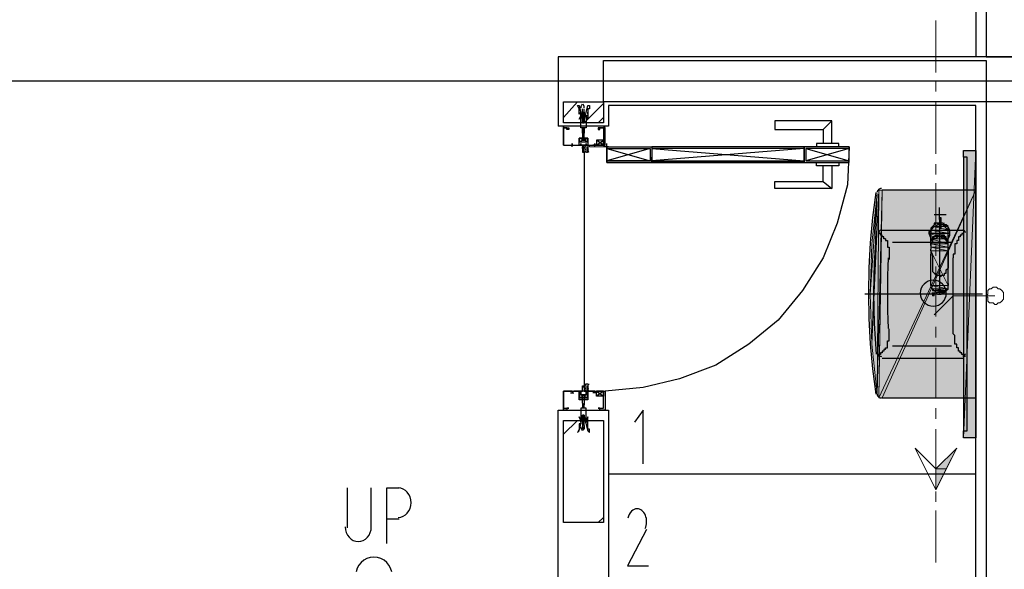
# Model space of a CAD drawing. Header units: millimetres. Extents: x 0 to 420, y 0 to 297.
# Tile 16 of 68: x 118 to 142, y 154 to 167. Entities that reach past the tile are written whole.
import ezdxf

# ---------------------------------------------------------------- set-up
doc = ezdxf.new("R2010")
doc.units = ezdxf.units.MM
doc.layers.add('FILL_000000', color=7, linetype='Continuous')
doc.layers.add('LINE_000000', color=7, linetype='Continuous')
doc.layers.add('FILL_FFFFFF', color=7, linetype='Continuous', true_color=0xffffff)
doc.layers.add('LINE_FFFFFF', color=7, linetype='Continuous', true_color=0xffffff)

msp = doc.modelspace()

# ---------------------------------------------------------------- hatches: boundary and pattern name
at = {"layer": 'FILL_000000'}
h = msp.add_hatch(color=7, dxfattribs=at)
h.dxf.hatch_style = 1
h.paths.add_polyline_path([(140.716, 156.464), (140.97, 156.464), (141.224, 156.972), (140.716, 156.464)])
h = msp.add_hatch(color=7, dxfattribs=at)
h.dxf.hatch_style = 1
h.paths.add_polyline_path([(140.716, 155.956), (140.716, 156.464), (140.97, 156.464), (140.716, 155.956)])
at = {"layer": 'FILL_FFFFFF'}
h = msp.add_hatch(color=7, dxfattribs=at)
h.dxf.hatch_style = 1
h.paths.add_polyline_path([(141.393, 164.253), (141.393, 157.226), (141.69, 164.253), (141.393, 164.253)])
h = msp.add_hatch(color=7, dxfattribs=at)
h.dxf.hatch_style = 1
h.paths.add_polyline_path([(141.393, 157.226), (141.69, 164.253), (141.69, 157.226), (141.393, 157.226)])
h = msp.add_hatch(color=7, dxfattribs=at)
h.dxf.hatch_style = 1
h.paths.add_polyline_path([(139.15, 159.512), (139.277, 163.195), (139.107, 160.74), (139.15, 159.512)])
h = msp.add_hatch(color=7, dxfattribs=at)
h.dxf.hatch_style = 1
h.paths.add_polyline_path([(139.277, 163.195), (139.107, 160.74), (139.15, 161.967), (139.277, 163.195)])
h = msp.add_hatch(color=7, dxfattribs=at)
h.dxf.hatch_style = 1
h.paths.add_polyline_path([(139.15, 159.512), (139.319, 163.28), (139.277, 158.284), (139.15, 159.512)])
h = msp.add_hatch(color=7, dxfattribs=at)
h.dxf.hatch_style = 1
h.paths.add_polyline_path([(139.319, 163.28), (139.277, 158.284), (139.404, 163.28), (139.319, 163.28)])
h = msp.add_hatch(color=7, dxfattribs=at)
h.dxf.hatch_style = 1
h.paths.add_polyline_path([(139.404, 158.2), (141.69, 163.28), (139.319, 158.2), (139.404, 158.2)])
h = msp.add_hatch(color=7, dxfattribs=at)
h.dxf.hatch_style = 1
h.paths.add_polyline_path([(141.69, 163.28), (139.319, 158.2), (139.404, 163.28), (141.69, 163.28)])
h = msp.add_hatch(color=7, dxfattribs=at)
h.dxf.hatch_style = 1
h.paths.add_polyline_path([(141.69, 158.2), (139.404, 158.2), (141.69, 163.28), (141.69, 158.2)])
h = msp.add_hatch(color=7, dxfattribs=at)
h.dxf.hatch_style = 1
h.paths.add_polyline_path([(140.631, 162.391), (141.012, 162.391), (140.716, 162.475), (140.631, 162.391)])
h = msp.add_hatch(color=7, dxfattribs=at)
h.dxf.hatch_style = 1
h.paths.add_polyline_path([(140.547, 162.221), (141.055, 162.221), (140.589, 162.306), (140.547, 162.221)])
h = msp.add_hatch(color=7, dxfattribs=at)
h.dxf.hatch_style = 1
h.paths.add_polyline_path([(140.589, 162.094), (141.012, 162.094), (140.547, 162.221), (140.589, 162.094)])
h = msp.add_hatch(color=7, dxfattribs=at)
h.dxf.hatch_style = 1
h.paths.add_polyline_path([(141.012, 162.094), (140.547, 162.221), (141.055, 162.221), (141.012, 162.094)])
h = msp.add_hatch(color=7, dxfattribs=at)
h.dxf.hatch_style = 1
h.paths.add_polyline_path([(140.589, 162.306), (141.055, 162.306), (140.631, 162.391), (140.589, 162.306)])
h = msp.add_hatch(color=7, dxfattribs=at)
h.dxf.hatch_style = 1
h.paths.add_polyline_path([(141.055, 162.221), (140.589, 162.306), (141.055, 162.306), (141.055, 162.221)])
h = msp.add_hatch(color=7, dxfattribs=at)
h.dxf.hatch_style = 1
h.paths.add_polyline_path([(141.055, 162.306), (140.631, 162.391), (141.012, 162.391), (141.055, 162.306)])
h = msp.add_hatch(color=7, dxfattribs=at)
h.dxf.hatch_style = 1
h.paths.add_polyline_path([(140.589, 161.967), (141.012, 161.967), (140.589, 162.094), (140.589, 161.967)])
h = msp.add_hatch(color=7, dxfattribs=at)
h.dxf.hatch_style = 1
h.paths.add_polyline_path([(141.012, 161.967), (140.589, 162.094), (141.012, 162.094), (141.012, 161.967)])
h = msp.add_hatch(color=7, dxfattribs=at)
h.dxf.hatch_style = 1
h.paths.add_polyline_path([(140.589, 161.883), (141.012, 161.883), (140.589, 161.967), (140.589, 161.883)])
h = msp.add_hatch(color=7, dxfattribs=at)
h.dxf.hatch_style = 1
h.paths.add_polyline_path([(141.012, 161.883), (140.589, 161.967), (141.012, 161.967), (141.012, 161.883)])
h = msp.add_hatch(color=7, dxfattribs=at)
h.dxf.hatch_style = 1
h.paths.add_polyline_path([(140.589, 161.798), (141.012, 161.798), (140.589, 161.883), (140.589, 161.798)])
h = msp.add_hatch(color=7, dxfattribs=at)
h.dxf.hatch_style = 1
h.paths.add_polyline_path([(141.012, 161.798), (140.589, 161.883), (141.012, 161.883), (141.012, 161.798)])
h = msp.add_hatch(color=7, dxfattribs=at)
h.dxf.hatch_style = 1
h.paths.add_polyline_path([(140.589, 160.951), (141.012, 160.951), (140.589, 161.798), (140.589, 160.951)])
h = msp.add_hatch(color=7, dxfattribs=at)
h.dxf.hatch_style = 1
h.paths.add_polyline_path([(141.012, 160.951), (140.589, 161.798), (141.012, 161.798), (141.012, 160.951)])
h = msp.add_hatch(color=7, dxfattribs=at)
h.dxf.hatch_style = 1
h.paths.add_polyline_path([(140.631, 160.867), (141.012, 160.867), (140.589, 160.951), (140.631, 160.867)])
h = msp.add_hatch(color=7, dxfattribs=at)
h.dxf.hatch_style = 1
h.paths.add_polyline_path([(141.012, 160.867), (140.589, 160.951), (141.012, 160.951), (141.012, 160.867)])
h = msp.add_hatch(color=7, dxfattribs=at)
h.dxf.hatch_style = 1
h.paths.add_polyline_path([(140.674, 160.824), (140.97, 160.824), (140.631, 160.867), (140.674, 160.824)])
h = msp.add_hatch(color=7, dxfattribs=at)
h.dxf.hatch_style = 1
h.paths.add_polyline_path([(140.97, 160.824), (140.631, 160.867), (141.012, 160.867), (140.97, 160.824)])
h = msp.add_hatch(color=7, dxfattribs=at)
h.dxf.hatch_style = 1
h.paths.add_polyline_path([(140.885, 160.782), (140.674, 160.824), (140.97, 160.824), (140.885, 160.782)])

# ---------------------------------------------------------------- linework, layer by layer
at = {"layer": 'LINE_000000', "lineweight": 25}
for p, q in [((141.69, 171.323), (141.69, 166.539)), ((162.856, 165.947), (47.075, 165.947)), ((131.614, 165.396), (131.614, 165.439)), ((131.614, 165.058), (131.953, 165.439)), ((132.122, 164.931), (132.588, 165.396)), ((141.69, 165.354), (132.715, 165.354)), ((141.69, 143.849), (141.69, 165.354)), ((132.08, 165.185), (132.08, 165.269)), ((132.08, 165.142), (132.08, 165.185)), ((132.08, 165.185), (132.08, 165.185)), ((132.122, 165.142), (132.08, 165.142)), ((132.08, 165.142), (132.08, 165.142)), ((132.08, 165.142), (132.08, 165.142)), ((132.08, 165.142), (132.08, 165.142)), ((132.08, 165.1), (132.08, 165.142)), ((132.08, 165.1), (132.08, 165.1)), ((132.08, 165.058), (132.08, 165.1)), ((132.122, 165.185), (132.122, 165.269)), ((132.122, 165.185), (132.122, 165.185)), ((132.122, 165.185), (132.122, 165.142)), ((132.122, 165.142), (132.122, 165.142)), ((132.122, 165.142), (132.122, 165.142)), ((132.122, 165.142), (132.122, 165.142)), ((132.122, 165.142), (132.122, 165.1)), ((132.122, 165.1), (132.122, 165.1)), ((132.122, 165.1), (132.122, 165.1)), ((132.122, 165.058), (132.08, 165.015)), ((132.08, 165.058), (132.08, 165.058)), ((132.08, 165.015), (132.08, 165.058)), ((132.08, 165.058), (132.08, 165.058)), ((132.08, 165.058), (132.08, 165.058)), ((132.08, 165.015), (132.08, 165.015)), ((132.08, 165.015), (132.08, 165.015)), ((132.08, 165.015), (132.08, 165.015)), ((132.08, 164.973), (132.08, 165.015)), ((132.08, 164.973), (132.08, 164.973)), ((132.08, 164.931), (132.08, 164.973)), ((132.08, 164.973), (132.08, 164.973)), ((132.08, 164.931), (132.08, 164.931)), ((132.122, 165.058), (132.122, 165.058)), ((132.122, 165.058), (132.122, 165.015)), ((132.122, 165.058), (132.122, 165.058)), ((132.122, 165.058), (132.122, 165.058)), ((132.122, 165.058), (132.122, 165.058)), ((132.122, 165.015), (132.122, 165.015)), ((132.122, 165.015), (132.122, 165.015)), ((132.122, 165.015), (132.122, 165.015)), ((132.122, 165.015), (132.122, 164.973)), ((132.122, 164.973), (132.122, 164.973)), ((132.122, 164.973), (132.122, 164.973)), ((132.122, 164.973), (132.122, 164.931)), ((132.122, 164.931), (132.122, 164.931)), ((132.122, 164.931), (132.122, 164.931)), ((132.461, 164.931), (132.588, 165.058)), ((137.964, 164.761), (138.176, 164.973)), ((131.572, 164.804), (131.572, 164.804)), ((131.614, 164.846), (131.614, 164.846)), ((131.614, 164.804), (131.614, 164.804)), ((132.122, 164.804), (132.08, 164.761)), ((132.08, 164.804), (132.08, 164.804)), ((132.08, 164.804), (132.08, 164.804)), ((132.08, 164.761), (132.08, 164.804)), ((132.08, 164.761), (132.08, 164.761)), ((132.08, 164.761), (132.08, 164.761)), ((132.08, 164.761), (132.08, 164.761)), ((132.08, 164.761), (132.08, 164.761)), ((132.08, 164.719), (132.08, 164.761)), ((132.08, 164.719), (132.08, 164.719)), ((132.08, 164.677), (132.08, 164.719)), ((132.08, 164.677), (132.08, 164.677)), ((132.122, 164.677), (132.08, 164.677)), ((132.08, 164.677), (132.08, 164.677)), ((132.122, 164.804), (132.122, 164.761)), ((132.122, 164.761), (132.122, 164.761)), ((132.122, 164.761), (132.122, 164.761)), ((132.122, 164.761), (132.122, 164.761)), ((132.122, 164.761), (132.122, 164.719)), ((132.122, 164.719), (132.122, 164.719)), ((132.122, 164.719), (132.122, 164.719)), ((132.122, 164.719), (132.122, 164.677)), ((132.122, 164.719), (132.122, 164.719)), ((132.122, 164.677), (132.122, 164.677)), ((132.588, 164.846), (132.588, 164.846)), ((132.588, 164.804), (132.588, 164.804)), ((132.63, 164.804), (132.63, 164.804)), ((131.784, 164.38), (131.868, 164.38)), ((131.826, 164.338), (131.826, 164.423)), ((131.826, 164.38), (131.826, 164.38)), ((132.207, 164.465), (131.995, 164.55)), ((132.207, 164.465), (131.995, 164.55)), ((132.419, 164.38), (132.334, 164.38)), ((132.419, 164.38), (132.334, 164.38)), ((132.376, 164.338), (132.376, 164.423)), ((132.376, 164.338), (132.376, 164.423)), ((132.376, 164.38), (132.376, 164.38)), ((132.588, 164.38), (132.419, 164.507)), ((132.419, 164.38), (132.588, 164.507)), ((132.673, 164.296), (132.673, 164.423)), ((132.122, 164.211), (132.122, 158.496)), ((132.165, 164.211), (132.165, 164.338)), ((132.715, 164.338), (132.588, 164.338)), ((133.731, 164.296), (132.673, 163.999)), ((132.673, 164.296), (133.731, 163.999)), ((137.499, 164.296), (133.773, 163.999)), ((133.773, 164.296), (137.499, 163.999)), ((137.541, 164.296), (138.599, 163.999)), ((138.599, 164.296), (137.541, 163.999)), ((137.964, 163.491), (138.176, 163.322)), ((141.69, 163.28), (139.404, 163.28)), ((141.69, 158.2), (141.69, 163.28)), ((140.801, 162.56), (140.801, 162.856)), ((140.674, 162.687), (140.97, 162.687)), ((140.801, 162.602), (140.843, 162.602)), ((140.843, 162.602), (140.801, 162.602)), ((140.801, 162.602), (140.801, 162.602)), ((140.801, 162.602), (140.801, 162.348)), ((140.801, 162.602), (140.801, 160.74)), ((140.843, 162.348), (140.843, 162.602)), ((140.843, 162.602), (140.843, 162.602)), ((139.404, 162.306), (141.393, 162.306)), ((141.055, 162.221), (140.547, 162.221)), ((140.589, 161.967), (140.589, 162.221)), ((140.801, 162.391), (140.801, 162.391)), ((140.801, 162.391), (140.801, 162.348)), ((140.801, 162.348), (140.801, 162.348)), ((141.012, 161.967), (141.012, 162.221)), ((141.436, 162.264), (141.436, 162.264)), ((141.478, 159.258), (141.478, 162.221)), ((139.488, 162.094), (139.488, 162.094)), ((139.488, 162.094), (139.488, 162.094)), ((139.658, 162.01), (141.097, 162.01)), ((140.589, 161.925), (140.589, 162.01)), ((140.928, 162.137), (140.928, 162.137)), ((140.928, 162.137), (140.928, 162.137)), ((141.012, 161.925), (141.012, 162.01)), ((141.224, 162.01), (141.224, 162.01)), ((140.589, 161.967), (140.589, 161.967)), ((140.589, 161.798), (140.589, 161.713)), ((141.012, 161.713), (141.012, 161.84)), ((140.589, 160.994), (140.589, 161.713)), ((140.631, 161.671), (140.631, 161.375)), ((141.012, 160.994), (141.012, 161.713)), ((141.012, 161.671), (141.012, 161.375)), ((141.139, 161.713), (141.139, 161.713)), ((141.139, 159.851), (141.139, 161.629)), ((140.631, 161.375), (140.631, 161.332)), ((141.012, 161.332), (141.012, 161.375)), ((140.589, 160.951), (140.589, 160.994)), ((140.631, 160.782), (140.631, 160.74)), ((140.631, 160.782), (140.631, 160.782)), ((140.631, 160.74), (140.631, 160.782)), ((140.631, 160.782), (140.631, 160.782)), ((140.674, 160.782), (140.674, 160.782)), ((140.674, 160.74), (140.674, 160.782)), ((140.674, 160.782), (140.674, 160.782)), ((140.674, 160.782), (140.674, 160.782)), ((140.674, 160.782), (140.674, 160.74)), ((141.012, 160.994), (141.012, 160.951)), ((141.859, 160.74), (138.98, 160.74)), ((140.674, 160.74), (140.631, 160.74)), ((140.631, 160.74), (140.631, 160.74)), ((140.631, 160.74), (140.631, 160.74)), ((140.674, 160.74), (140.631, 160.74)), ((140.631, 160.74), (140.631, 160.74)), ((140.631, 160.74), (140.631, 160.697)), ((140.631, 160.697), (140.631, 160.697)), ((140.674, 160.697), (140.631, 160.697)), ((140.674, 160.697), (140.631, 160.697)), ((140.631, 160.697), (140.631, 160.697)), ((140.674, 160.74), (140.674, 160.74)), ((140.674, 160.74), (140.674, 160.74)), ((140.674, 160.74), (140.674, 160.74)), ((140.674, 160.74), (140.674, 160.74)), ((140.674, 160.697), (140.674, 160.74)), ((140.674, 160.74), (140.674, 160.74)), ((140.674, 160.74), (140.674, 160.74)), ((140.674, 160.697), (140.674, 160.697)), ((140.674, 160.697), (140.674, 160.697)), ((140.674, 160.697), (140.674, 160.697)), ((141.139, 159.766), (141.139, 159.766)), ((139.488, 159.385), (139.488, 159.385)), ((139.488, 159.385), (139.488, 159.385)), ((139.658, 159.47), (141.097, 159.47)), ((141.224, 159.47), (141.224, 159.47)), ((139.404, 159.173), (141.393, 159.173)), ((141.436, 159.216), (141.436, 159.216)), ((131.826, 158.369), (131.826, 158.327)), ((132.165, 158.369), (132.165, 158.496)), ((132.376, 158.369), (132.376, 158.327)), ((132.376, 158.369), (132.376, 158.327)), ((132.588, 158.369), (132.419, 158.242)), ((132.419, 158.369), (132.588, 158.242)), ((131.784, 158.327), (131.868, 158.327)), ((131.826, 158.327), (131.826, 158.327)), ((131.826, 158.327), (131.826, 158.327)), ((131.826, 158.327), (131.826, 158.327)), ((132.207, 158.284), (131.995, 158.2)), ((132.207, 158.284), (131.995, 158.2)), ((132.419, 158.327), (132.334, 158.327)), ((132.419, 158.327), (132.334, 158.327)), ((132.376, 158.327), (132.376, 158.327)), ((132.376, 158.327), (132.376, 158.327)), ((132.376, 158.327), (132.376, 158.327)), ((139.404, 158.2), (141.69, 158.2)), ((131.572, 157.903), (131.572, 157.903)), ((131.614, 157.903), (131.614, 157.903)), ((132.08, 158.073), (132.08, 158.03)), ((132.08, 158.073), (132.08, 158.073)), ((132.122, 158.03), (132.08, 158.073)), ((132.08, 158.073), (132.08, 158.073)), ((132.08, 158.03), (132.08, 157.988)), ((132.08, 158.03), (132.08, 158.03)), ((132.08, 157.988), (132.08, 157.946)), ((132.08, 157.988), (132.08, 157.988)), ((132.122, 157.946), (132.08, 157.946)), ((132.08, 157.946), (132.08, 157.946)), ((132.08, 157.946), (132.08, 157.946)), ((132.122, 158.03), (132.122, 158.03)), ((132.122, 157.988), (132.122, 158.03)), ((132.122, 158.03), (132.122, 158.03)), ((132.122, 157.988), (132.122, 157.988)), ((132.122, 157.946), (132.122, 157.988)), ((132.122, 157.988), (132.122, 157.988)), ((132.122, 157.946), (132.122, 157.946)), ((132.588, 157.903), (132.588, 157.903)), ((132.588, 157.903), (132.588, 157.903)), ((132.63, 157.903), (132.63, 157.903)), ((131.614, 157.649), (131.614, 157.649)), ((131.614, 157.311), (131.953, 157.649)), ((132.08, 157.776), (132.08, 157.734)), ((132.08, 157.776), (132.08, 157.776)), ((132.08, 157.776), (132.08, 157.776)), ((132.08, 157.734), (132.08, 157.692)), ((132.08, 157.734), (132.08, 157.734)), ((132.122, 157.692), (132.08, 157.692)), ((132.08, 157.692), (132.08, 157.692)), ((132.08, 157.649), (132.08, 157.607)), ((132.08, 157.649), (132.08, 157.649)), ((132.122, 157.776), (132.122, 157.776)), ((132.122, 157.776), (132.122, 157.776)), ((132.122, 157.734), (132.122, 157.776)), ((132.122, 157.776), (132.122, 157.776)), ((132.122, 157.734), (132.122, 157.734)), ((132.122, 157.692), (132.122, 157.734)), ((132.122, 157.734), (132.122, 157.734)), ((132.122, 157.692), (132.122, 157.692)), ((132.122, 157.692), (132.122, 157.692)), ((132.122, 157.649), (132.122, 157.692)), ((132.122, 157.649), (132.122, 157.649)), ((132.122, 157.607), (132.122, 157.649)), ((132.122, 157.649), (132.122, 157.649)), ((132.122, 157.565), (132.08, 157.607)), ((132.08, 157.607), (132.08, 157.607)), ((132.122, 157.522), (132.08, 157.565)), ((132.08, 157.565), (132.08, 157.565)), ((132.08, 157.565), (132.08, 157.438)), ((132.122, 157.607), (132.122, 157.607)), ((132.122, 157.565), (132.122, 157.565)), ((132.122, 157.565), (132.122, 157.565)), ((132.122, 157.522), (132.122, 157.565)), ((132.122, 157.565), (132.122, 157.565)), ((132.122, 157.522), (132.122, 157.438)), ((141.69, 156.337), (132.715, 156.337)), ((141.69, 156.337), (141.69, 156.337)), ((126.323, 155.998), (126.323, 155.025)), ((126.323, 155.998), (126.323, 155.025)), ((126.915, 155.025), (126.915, 155.998)), ((126.915, 155.025), (126.915, 155.998)), ((127.593, 155.236), (127.296, 155.236)), ((127.593, 155.236), (127.296, 155.236)), ((132.461, 155.152), (132.588, 155.279))]:
    msp.add_line(p, q, dxfattribs=at)
at = {"layer": 'LINE_000000', "lineweight": 13}
for p, q in [((140.716, 167.428), (140.716, 166.158)), ((140.716, 165.947), (140.716, 165.693)), ((140.716, 165.439), (140.716, 164.169)), ((132.673, 164.338), (132.673, 164.338)), ((140.716, 163.915), (140.716, 163.661)), ((140.716, 163.449), (140.716, 162.179)), ((140.716, 161.925), (140.716, 161.671)), ((140.716, 161.417), (140.716, 160.189)), ((140.716, 159.935), (140.716, 159.681)), ((140.716, 159.427), (140.716, 158.2)), ((140.716, 157.946), (140.716, 157.692)), ((140.716, 157.438), (140.716, 156.168)), ((140.716, 155.914), (140.716, 155.66)), ((140.716, 155.448), (140.716, 154.178))]:
    msp.add_line(p, q, dxfattribs=at)
at = {"layer": 'LINE_000000', "lineweight": 0}
for p, q in [((132.122, 164.846), (132.122, 164.846)), ((132.122, 157.903), (132.122, 157.903))]:
    msp.add_line(p, q, dxfattribs=at)
at = {"layer": 'LINE_000000', "lineweight": 25}
for points in [[(142.96, 199.348), (141.944, 199.348), (141.944, 166.539), (142.96, 166.539), (142.96, 199.348)], [(132.588, 165.439), (132.588, 166.455), (141.944, 166.455), (141.944, 165.439), (132.588, 165.439)], [(131.614, 165.439), (132.588, 165.439), (132.588, 164.931), (131.614, 164.931), (131.614, 165.439)], [(132.122, 164.931), (132.122, 164.973), (132.207, 165.354), (132.249, 165.354), (132.249, 165.269), (132.207, 165.269), (132.207, 165.227), (132.207, 165.185), (132.207, 165.142), (132.207, 165.185), (132.207, 165.142), (132.207, 165.1), (132.165, 165.1), (132.165, 165.058), (132.165, 165.015), (132.165, 164.973), (132.165, 164.804), (132.038, 164.804), (132.038, 164.973), (132.038, 165.015), (132.038, 165.058), (132.038, 165.1), (132.038, 165.142), (132.038, 165.185), (131.995, 165.142), (131.995, 165.185), (131.995, 165.227), (131.995, 165.269), (131.953, 165.354), (131.995, 165.354), (132.08, 164.973), (132.08, 164.931), (132.122, 164.931)], [(142.96, 165.439), (141.944, 165.439), (141.944, 143.722), (142.96, 143.722), (142.96, 165.439)], [(132.038, 165.1), (131.995, 165.015), (132.038, 165.1)], [(132.08, 165.058), (132.122, 165.1), (132.122, 165.058), (132.08, 165.058)], [(131.614, 164.804), (131.614, 164.846), (131.614, 164.804)], [(132.63, 164.846), (132.588, 164.846), (132.63, 164.804), (132.588, 164.804), (132.63, 164.846)], [(131.826, 164.423), (131.826, 164.38), (131.826, 164.423)], [(132.122, 164.38), (132.207, 164.38), (132.165, 164.38), (132.165, 164.423), (132.165, 164.38), (132.038, 164.38), (132.038, 164.423), (132.038, 164.38), (131.995, 164.38), (132.08, 164.38), (132.08, 164.338), (132.08, 164.296), (132.08, 164.338), (132.08, 164.253), (132.08, 164.211), (132.122, 164.211), (132.122, 164.253), (132.122, 164.338), (132.122, 164.296), (132.122, 164.338), (132.122, 164.38)], [(132.122, 164.38), (132.207, 164.38), (132.165, 164.38), (132.165, 164.423), (132.165, 164.38), (132.038, 164.38), (132.038, 164.423), (132.038, 164.38), (131.995, 164.38), (132.08, 164.38), (132.08, 164.338), (132.08, 164.296), (132.08, 164.338), (132.08, 164.253), (132.08, 164.211), (132.122, 164.211), (132.122, 164.253), (132.122, 164.338), (132.122, 164.296), (132.122, 164.338), (132.122, 164.38)], [(132.376, 164.423), (132.376, 164.38), (132.376, 164.423)], [(132.419, 164.38), (132.588, 164.38), (132.588, 164.507), (132.419, 164.507), (132.419, 164.38)], [(132.207, 164.211), (132.207, 164.338), (132.207, 164.211)], [(133.773, 164.338), (133.773, 163.957), (132.673, 163.957), (132.673, 164.338), (133.773, 164.338)], [(133.731, 164.296), (133.731, 163.999), (132.673, 163.999), (132.673, 164.296), (133.731, 164.296)], [(133.773, 164.338), (133.773, 163.957), (137.499, 163.957), (137.499, 164.338), (133.773, 164.338)], [(133.773, 164.296), (133.773, 163.999), (137.499, 163.999), (137.499, 164.296), (133.773, 164.296)], [(137.499, 164.338), (137.499, 163.957), (138.599, 163.957), (138.599, 164.338), (137.499, 164.338)], [(137.541, 164.296), (137.541, 163.999), (138.599, 163.999), (138.599, 164.296), (137.541, 164.296)], [(141.478, 157.395), (141.478, 164.084), (141.393, 164.084), (141.393, 157.395), (141.478, 157.395)], [(140.653, 161.078), (140.589, 161.072), (140.529, 161.053), (140.475, 161.024), (140.428, 160.985), (140.389, 160.938), (140.36, 160.884), (140.341, 160.825), (140.335, 160.761), (140.341, 160.697), (140.36, 160.637), (140.389, 160.583), (140.428, 160.536), (140.475, 160.498), (140.529, 160.468), (140.589, 160.45), (140.653, 160.443), (140.716, 160.45), (140.776, 160.468), (140.83, 160.498), (140.877, 160.536), (140.916, 160.583), (140.945, 160.637), (140.964, 160.697), (140.97, 160.761), (140.964, 160.825), (140.945, 160.884), (140.916, 160.938), (140.877, 160.985), (140.83, 161.024), (140.776, 161.053), (140.716, 161.072), (140.653, 161.078)], [(132.122, 158.369), (132.207, 158.369), (132.165, 158.369), (132.165, 158.327), (132.165, 158.284), (132.165, 158.369), (132.038, 158.369), (132.038, 158.284), (132.038, 158.327), (132.038, 158.369), (131.995, 158.369), (132.08, 158.369), (132.08, 158.411), (132.08, 158.496), (132.08, 158.454), (132.08, 158.496), (132.122, 158.496), (132.122, 158.454), (132.122, 158.496), (132.122, 158.411), (132.122, 158.369)], [(132.122, 158.369), (132.207, 158.369), (132.165, 158.369), (132.165, 158.327), (132.165, 158.284), (132.165, 158.369), (132.038, 158.369), (132.038, 158.284), (132.038, 158.327), (132.038, 158.369), (131.995, 158.369), (132.08, 158.369), (132.08, 158.411), (132.08, 158.496), (132.08, 158.454), (132.08, 158.496), (132.122, 158.496), (132.122, 158.454), (132.122, 158.496), (132.122, 158.411), (132.122, 158.369)], [(132.207, 158.369), (132.207, 158.496), (132.207, 158.369)], [(132.419, 158.369), (132.588, 158.369), (132.588, 158.242), (132.419, 158.242), (132.419, 158.369)], [(132.122, 157.776), (132.122, 157.734), (132.207, 157.395), (132.249, 157.353), (132.249, 157.438), (132.207, 157.438), (132.207, 157.48), (132.207, 157.522), (132.207, 157.565), (132.207, 157.607), (132.207, 157.649), (132.165, 157.607), (132.165, 157.649), (132.165, 157.692), (132.165, 157.734), (132.165, 157.946), (132.038, 157.946), (132.038, 157.734), (132.038, 157.692), (132.038, 157.649), (132.038, 157.607), (132.038, 157.649), (132.038, 157.607), (132.038, 157.565), (131.995, 157.565), (131.995, 157.522), (131.995, 157.48), (131.995, 157.438), (131.953, 157.353), (131.995, 157.395), (132.08, 157.734), (132.08, 157.776), (132.122, 157.776)], [(132.588, 157.903), (132.63, 157.903), (132.588, 157.903)], [(132.63, 157.903), (132.588, 157.903), (132.63, 157.903)], [(131.614, 157.649), (132.588, 157.649), (132.588, 155.152), (131.614, 155.152), (131.614, 157.649)], [(132.038, 157.649), (131.995, 157.734), (132.038, 157.649)]]:
    msp.add_lwpolyline(points, close=True, dxfattribs=at)
for points in [[(143.214, 166.539), (131.487, 166.539), (131.487, 164.846)], [(132.715, 165.354), (132.715, 164.846), (131.487, 164.846)], [(132.071, 165.384), (132.064, 165.375), (132.058, 165.365), (132.052, 165.354), (132.047, 165.343), (132.044, 165.332), (132.041, 165.32), (132.039, 165.309), (132.038, 165.297)], [(132.122, 165.297), (132.121, 165.309), (132.119, 165.32), (132.116, 165.332), (132.113, 165.343), (132.108, 165.354), (132.102, 165.365), (132.096, 165.375), (132.089, 165.384)], [(132.08, 165.185), (132.122, 165.185), (132.08, 165.142)], [(132.08, 165.142), (132.122, 165.142), (132.08, 165.1), (132.122, 165.1), (132.08, 165.058)], [(132.207, 165.1), (132.207, 165.015), (132.165, 165.1)], [(132.08, 165.015), (132.122, 165.015), (132.08, 164.973)], [(132.122, 165.015), (132.08, 164.973), (132.122, 164.973), (132.08, 164.931)], [(138.176, 164.423), (138.176, 164.973), (136.779, 164.973), (136.779, 164.761), (137.964, 164.761), (137.964, 164.423)], [(131.614, 164.846), (131.614, 164.846), (131.614, 164.804)], [(131.614, 164.38), (131.995, 164.38), (132.038, 164.38), (131.995, 164.38), (131.995, 164.55), (132.122, 164.55), (132.207, 164.55), (132.207, 164.38), (132.165, 164.38), (132.207, 164.38), (132.63, 164.38), (132.63, 164.804), (132.503, 164.804), (132.461, 164.804), (132.461, 164.761), (132.503, 164.761), (132.503, 164.804), (132.588, 164.804), (132.588, 164.38), (132.419, 164.38)], [(131.614, 164.38), (131.614, 164.804), (131.699, 164.804), (131.741, 164.804), (131.741, 164.761), (131.699, 164.761), (131.699, 164.804), (131.614, 164.804), (131.614, 164.38), (131.826, 164.38)], [(132.08, 164.761), (132.122, 164.761), (132.08, 164.719)], [(132.122, 164.677), (132.08, 164.677), (132.122, 164.719), (132.08, 164.719), (132.122, 164.761)], [(132.08, 164.677), (132.08, 164.55), (132.08, 164.507), (132.122, 164.507), (132.122, 164.55), (132.122, 164.507), (132.165, 164.507), (132.122, 164.55), (132.122, 164.677)], [(131.868, 164.38), (131.995, 164.38), (131.995, 164.55), (132.207, 164.55), (132.207, 164.38), (132.376, 164.38)], [(132.207, 164.55), (131.995, 164.55), (131.995, 164.465), (132.207, 164.465), (132.207, 164.55), (131.995, 164.465)], [(132.207, 164.55), (131.995, 164.55), (131.995, 164.465), (132.207, 164.465), (132.207, 164.55), (131.995, 164.465)], [(132.237, 164.367), (132.225, 164.373), (132.212, 164.377), (132.199, 164.38), (132.186, 164.38), (132.173, 164.38), (132.16, 164.377), (132.147, 164.373), (132.135, 164.367)], [(132.151, 164.255), (132.157, 164.27), (132.161, 164.285), (132.164, 164.301), (132.165, 164.317), (132.164, 164.333), (132.161, 164.348), (132.157, 164.364), (132.151, 164.379)], [(132.22, 164.379), (132.215, 164.364), (132.21, 164.348), (132.208, 164.333), (132.207, 164.317), (132.208, 164.301), (132.21, 164.285), (132.215, 164.27), (132.22, 164.255)], [(138.345, 164.338), (138.345, 164.423), (137.795, 164.423), (137.795, 164.338)], [(132.135, 164.224), (132.147, 164.218), (132.16, 164.214), (132.173, 164.212), (132.186, 164.211), (132.199, 164.212), (132.212, 164.214), (132.225, 164.218), (132.237, 164.224)], [(138.599, 164.338), (138.557, 163.407), (138.303, 162.475), (137.964, 161.629), (137.456, 160.824), (136.864, 160.105), (136.144, 159.512), (135.34, 159.004), (134.451, 158.665), (133.562, 158.454), (132.63, 158.369)], [(132.673, 164.338), (132.673, 163.957), (133.773, 163.957), (133.773, 164.084)], [(137.499, 164.338), (137.499, 163.957), (133.773, 163.957), (133.773, 164.084)], [(137.499, 163.957), (138.599, 163.957), (138.599, 164.338)], [(141.393, 164.084), (141.393, 164.253), (141.69, 164.253), (141.69, 157.226), (141.393, 157.226), (141.393, 157.395)], [(138.345, 163.957), (138.345, 163.872), (137.795, 163.872), (137.795, 163.957)], [(138.176, 163.872), (138.176, 163.322), (136.779, 163.322), (136.779, 163.491), (137.964, 163.491), (137.964, 163.872)], [(139.252, 163.227), (139.17, 162.613), (139.112, 161.996), (139.077, 161.379), (139.065, 160.761), (139.077, 160.143), (139.112, 159.525), (139.17, 158.909), (139.252, 158.295)], [(139.383, 163.322), (139.363, 163.32), (139.345, 163.315), (139.329, 163.307), (139.314, 163.296), (139.301, 163.283), (139.29, 163.268), (139.283, 163.251), (139.278, 163.232)], [(140.801, 162.475), (140.758, 162.475), (140.674, 162.475), (140.674, 162.433), (140.631, 162.391), (140.589, 162.348), (140.589, 162.306), (140.547, 162.264), (140.547, 162.221), (140.589, 162.179), (140.589, 162.094)], [(141.012, 162.094), (141.055, 162.179), (141.055, 162.221), (141.055, 162.264), (141.055, 162.306), (141.012, 162.348), (141.012, 162.391), (140.97, 162.433), (140.928, 162.433), (140.885, 162.475), (140.843, 162.475)], [(139.26, 162.248), (139.23, 161.877), (139.209, 161.505), (139.196, 161.133), (139.192, 160.761), (139.196, 160.389), (139.209, 160.017), (139.23, 159.645), (139.26, 159.273)], [(139.383, 162.306), (139.37, 162.305), (139.359, 162.302), (139.349, 162.296), (139.34, 162.289), (139.332, 162.281), (139.326, 162.271), (139.322, 162.26), (139.319, 162.248)], [(139.488, 162.094), (139.446, 162.094), (139.446, 162.137), (139.404, 162.137), (139.404, 162.179), (139.361, 162.179), (139.361, 162.221), (139.319, 162.221), (139.319, 162.264)], [(140.801, 162.433), (140.758, 162.433), (140.716, 162.391), (140.674, 162.391), (140.631, 162.348), (140.589, 162.306), (140.589, 162.264), (140.589, 162.221)], [(140.801, 162.348), (140.843, 162.348), (140.843, 162.391)], [(141.012, 162.221), (141.012, 162.264), (141.012, 162.306), (140.97, 162.348), (140.928, 162.391), (140.885, 162.433), (140.843, 162.433)], [(141.436, 162.264), (141.393, 162.264), (141.393, 162.221), (141.351, 162.221), (141.351, 162.179), (141.309, 162.179), (141.309, 162.137), (141.266, 162.137), (141.266, 162.094), (141.266, 162.052), (141.224, 162.052), (141.224, 162.01)], [(141.436, 162.242), (141.434, 162.255), (141.431, 162.267), (141.425, 162.278), (141.417, 162.287), (141.408, 162.295), (141.397, 162.301), (141.385, 162.305), (141.372, 162.306)], [(139.488, 162.094), (139.488, 162.052), (139.531, 162.052), (139.531, 162.01), (139.531, 161.967), (139.531, 161.925), (139.531, 161.883), (139.573, 161.883), (139.573, 161.84), (139.573, 161.798), (139.573, 161.756), (139.573, 161.713), (139.573, 161.671), (139.573, 161.629), (139.573, 161.586)], [(141.012, 161.967), (141.012, 162.01), (141.012, 162.052), (140.97, 162.094), (140.97, 162.137), (140.928, 162.137), (140.928, 162.179), (140.885, 162.179), (140.843, 162.179), (140.801, 162.179), (140.758, 162.179), (140.716, 162.179), (140.674, 162.137), (140.631, 162.137), (140.631, 162.094), (140.589, 162.052)], [(140.674, 162.137), (140.631, 162.094), (140.631, 162.052), (140.589, 162.052), (140.589, 162.01)], [(141.012, 161.84), (141.012, 161.883), (141.012, 161.925), (141.012, 161.967), (141.012, 162.01), (140.97, 162.052), (140.928, 162.094), (140.885, 162.094), (140.843, 162.137), (140.801, 162.137), (140.758, 162.137), (140.716, 162.094), (140.674, 162.094), (140.631, 162.052), (140.631, 162.01), (140.589, 161.967)], [(140.97, 162.094), (140.97, 162.137), (140.928, 162.137), (140.885, 162.179), (140.843, 162.179), (140.801, 162.179), (140.758, 162.179), (140.716, 162.179), (140.716, 162.137), (140.674, 162.137), (140.631, 162.094)], [(140.928, 162.137), (140.885, 162.179), (140.843, 162.179), (140.801, 162.179), (140.758, 162.179), (140.716, 162.179), (140.716, 162.137), (140.674, 162.137)], [(140.928, 162.137), (140.885, 162.137), (140.843, 162.179), (140.801, 162.179), (140.758, 162.179), (140.716, 162.137), (140.674, 162.137)], [(141.012, 162.01), (141.012, 162.052), (140.97, 162.094), (140.928, 162.137)], [(141.224, 162.01), (141.224, 161.967), (141.182, 161.967), (141.182, 161.925), (141.182, 161.883), (141.182, 161.84), (141.182, 161.798), (141.182, 161.756), (141.182, 161.713), (141.139, 161.713)], [(140.589, 161.967), (140.589, 161.925), (140.589, 161.883), (140.589, 161.84)], [(140.631, 161.671), (140.631, 161.713), (140.589, 161.798), (140.589, 161.84)], [(141.012, 161.84), (141.012, 161.798), (141.012, 161.713), (141.012, 161.671)], [(139.548, 161.623), (139.54, 161.407), (139.535, 161.192), (139.532, 160.976), (139.531, 160.761), (139.532, 160.545), (139.535, 160.33), (139.54, 160.114), (139.548, 159.899)], [(141.139, 161.713), (141.139, 161.671), (141.139, 161.629)], [(140.631, 161.375), (140.631, 161.332), (140.631, 161.29), (140.674, 161.248), (140.716, 161.205), (140.758, 161.205), (140.801, 161.205), (140.843, 161.163), (140.843, 161.205), (140.885, 161.205), (140.928, 161.205), (140.928, 161.248), (140.97, 161.248), (140.97, 161.29), (140.97, 161.332), (141.012, 161.375)], [(140.589, 160.951), (140.589, 160.909), (140.631, 160.867), (140.631, 160.824), (140.674, 160.824), (140.716, 160.782), (140.758, 160.74), (140.801, 160.74), (140.843, 160.74), (140.885, 160.782), (140.928, 160.782), (140.97, 160.824), (141.012, 160.867), (141.012, 160.909), (141.012, 160.951)], [(139.488, 159.385), (139.488, 159.427), (139.531, 159.427), (139.531, 159.47), (139.531, 159.512), (139.531, 159.554), (139.531, 159.597), (139.573, 159.597), (139.573, 159.639), (139.573, 159.681), (139.573, 159.724), (139.573, 159.766), (139.573, 159.808), (139.573, 159.851), (139.573, 159.893)], [(141.139, 159.766), (141.139, 159.808), (141.139, 159.851)], [(141.224, 159.47), (141.224, 159.512), (141.182, 159.512), (141.182, 159.554), (141.182, 159.597), (141.182, 159.639), (141.182, 159.681), (141.182, 159.724), (141.139, 159.766)], [(139.488, 159.385), (139.446, 159.385), (139.446, 159.343), (139.404, 159.343), (139.404, 159.3), (139.361, 159.3), (139.361, 159.258), (139.319, 159.258), (139.319, 159.216)], [(141.436, 159.216), (141.393, 159.216), (141.393, 159.258), (141.351, 159.258), (141.351, 159.3), (141.309, 159.3), (141.309, 159.343), (141.266, 159.343), (141.266, 159.385), (141.266, 159.427), (141.224, 159.427), (141.224, 159.47)], [(139.319, 159.273), (139.322, 159.261), (139.326, 159.251), (139.332, 159.241), (139.34, 159.232), (139.349, 159.225), (139.359, 159.22), (139.37, 159.217), (139.383, 159.216)], [(141.372, 159.216), (141.385, 159.217), (141.397, 159.221), (141.408, 159.227), (141.417, 159.234), (141.425, 159.244), (141.431, 159.254), (141.434, 159.266), (141.436, 159.279)], [(131.614, 158.369), (131.995, 158.369), (132.038, 158.369), (132.038, 158.327), (131.995, 158.327), (131.995, 158.2), (132.122, 158.2), (132.207, 158.2), (132.207, 158.327), (132.165, 158.327), (132.165, 158.369), (132.207, 158.369), (132.63, 158.369), (132.63, 157.903), (132.503, 157.903), (132.503, 157.946), (132.461, 157.946), (132.503, 157.946), (132.588, 157.946), (132.588, 158.369), (132.419, 158.369)], [(131.826, 158.369), (131.614, 158.369), (131.614, 157.946), (131.699, 157.946), (131.741, 157.946), (131.699, 157.946), (131.699, 157.903), (131.614, 157.903), (131.614, 158.369)], [(132.376, 158.369), (132.207, 158.369), (132.207, 158.157), (131.995, 158.157), (131.995, 158.369), (131.868, 158.369)], [(132.237, 158.525), (132.225, 158.531), (132.212, 158.535), (132.199, 158.538), (132.186, 158.538), (132.173, 158.538), (132.16, 158.535), (132.147, 158.531), (132.135, 158.525)], [(132.135, 158.382), (132.147, 158.376), (132.16, 158.372), (132.173, 158.37), (132.186, 158.369), (132.199, 158.37), (132.212, 158.372), (132.225, 158.376), (132.237, 158.382)], [(132.151, 158.413), (132.157, 158.428), (132.161, 158.443), (132.164, 158.459), (132.165, 158.475), (132.164, 158.491), (132.161, 158.506), (132.157, 158.522), (132.151, 158.537)], [(132.22, 158.537), (132.215, 158.522), (132.21, 158.506), (132.208, 158.491), (132.207, 158.475), (132.208, 158.459), (132.21, 158.443), (132.215, 158.428), (132.22, 158.413)], [(132.207, 158.2), (131.995, 158.2), (131.995, 158.284), (132.207, 158.284), (132.207, 158.2), (131.995, 158.284)], [(132.207, 158.2), (131.995, 158.2), (131.995, 158.284), (132.207, 158.284), (132.207, 158.2), (131.995, 158.284)], [(132.08, 158.073), (132.08, 158.2), (132.122, 158.2), (132.165, 158.2), (132.122, 158.2), (132.122, 158.03)], [(139.278, 158.29), (139.283, 158.271), (139.29, 158.254), (139.301, 158.238), (139.314, 158.225), (139.329, 158.214), (139.345, 158.206), (139.363, 158.201), (139.383, 158.2)], [(131.487, 142.621), (131.487, 157.903), (132.715, 157.903), (132.715, 143.849)], [(132.08, 158.03), (132.122, 157.988), (132.08, 158.03), (132.122, 158.03), (132.08, 158.073)], [(132.122, 157.988), (132.08, 157.988), (132.122, 157.946)], [(133.562, 156.591), (133.562, 157.903), (133.35, 157.607)], [(132.122, 157.776), (132.08, 157.776), (132.122, 157.734), (132.08, 157.734)], [(132.122, 157.734), (132.08, 157.734), (132.122, 157.692)], [(132.08, 157.649), (132.08, 157.692), (132.122, 157.649), (132.08, 157.692)], [(132.122, 157.649), (132.08, 157.649), (132.122, 157.607), (132.08, 157.607), (132.122, 157.565), (132.122, 157.607)], [(132.207, 157.649), (132.207, 157.734), (132.165, 157.649)], [(132.038, 157.495), (132.039, 157.483), (132.041, 157.471), (132.044, 157.46), (132.047, 157.448), (132.052, 157.437), (132.058, 157.427), (132.064, 157.417), (132.071, 157.407)], [(132.08, 157.607), (132.08, 157.565), (132.122, 157.565)], [(132.089, 157.407), (132.096, 157.417), (132.102, 157.427), (132.108, 157.437), (132.113, 157.448), (132.116, 157.46), (132.119, 157.471), (132.121, 157.483), (132.122, 157.495)], [(127.296, 154.644), (127.296, 155.998), (127.593, 155.998)], [(127.296, 154.644), (127.296, 155.998), (127.593, 155.998)], [(127.571, 155.279), (127.635, 155.286), (127.695, 155.307), (127.749, 155.34), (127.796, 155.384), (127.835, 155.437), (127.864, 155.498), (127.883, 155.566), (127.889, 155.638), (127.883, 155.711), (127.864, 155.779), (127.835, 155.84), (127.796, 155.893), (127.749, 155.937), (127.695, 155.97), (127.635, 155.991), (127.571, 155.998)], [(127.571, 155.279), (127.635, 155.286), (127.695, 155.307), (127.749, 155.34), (127.796, 155.384), (127.835, 155.437), (127.864, 155.498), (127.883, 155.566), (127.889, 155.638), (127.883, 155.711), (127.864, 155.779), (127.835, 155.84), (127.796, 155.893), (127.749, 155.937), (127.695, 155.97), (127.635, 155.991), (127.571, 155.998)], [(133.416, 155.49), (133.377, 155.486), (133.34, 155.474), (133.305, 155.454), (133.274, 155.427), (133.246, 155.393), (133.222, 155.353), (133.203, 155.308), (133.189, 155.259)], [(133.611, 155.005), (133.626, 155.043), (133.637, 155.082), (133.643, 155.123), (133.646, 155.165), (133.645, 155.207), (133.64, 155.248), (133.63, 155.289), (133.617, 155.327), (133.6, 155.363), (133.579, 155.396), (133.556, 155.424), (133.531, 155.447), (133.504, 155.466), (133.474, 155.479), (133.444, 155.488), (133.412, 155.49)], [(126.28, 155.046), (126.287, 154.973), (126.305, 154.906), (126.335, 154.845), (126.373, 154.791), (126.42, 154.747), (126.474, 154.714), (126.534, 154.693), (126.598, 154.686), (126.662, 154.693), (126.721, 154.714), (126.775, 154.747), (126.822, 154.791), (126.861, 154.845), (126.89, 154.906), (126.909, 154.973), (126.915, 155.046)], [(126.28, 155.046), (126.287, 154.973), (126.305, 154.906), (126.335, 154.845), (126.373, 154.791), (126.42, 154.747), (126.474, 154.714), (126.534, 154.693), (126.598, 154.686), (126.662, 154.693), (126.721, 154.714), (126.775, 154.747), (126.822, 154.791), (126.861, 154.845), (126.89, 154.906), (126.909, 154.973), (126.915, 155.046)], [(133.646, 154.982), (133.181, 154.093), (133.689, 154.093)], [(127.414, 153.95), (127.388, 154.034), (127.347, 154.109), (127.293, 154.175), (127.227, 154.229), (127.152, 154.27), (127.068, 154.296), (126.979, 154.305), (126.889, 154.296), (126.806, 154.27), (126.73, 154.229), (126.665, 154.175), (126.61, 154.109), (126.569, 154.034), (126.543, 153.95)]]:
    msp.add_lwpolyline(points, dxfattribs=at)
at = {"layer": 'LINE_000000', "lineweight": 13}
for points in [[(132.63, 164.338), (132.249, 164.338), (132.249, 164.38), (132.63, 164.38)], [(142.155, 160.697), (141.139, 160.697), (140.674, 160.232)]]:
    msp.add_lwpolyline(points, dxfattribs=at)
for points in [[(132.673, 164.338), (132.673, 163.957), (132.673, 164.338)], [(142.367, 160.697), (142.367, 160.74), (142.367, 160.782), (142.325, 160.824), (142.282, 160.867), (142.24, 160.867), (142.198, 160.909), (142.155, 160.909), (142.113, 160.909), (142.071, 160.867), (142.028, 160.867), (141.986, 160.824), (141.986, 160.782), (141.986, 160.74), (141.944, 160.697), (141.986, 160.655), (141.986, 160.613), (141.986, 160.57), (142.028, 160.528), (142.071, 160.528), (142.113, 160.528), (142.155, 160.486), (142.198, 160.486), (142.24, 160.528), (142.282, 160.528), (142.325, 160.57), (142.367, 160.613), (142.367, 160.655), (142.367, 160.697)], [(140.208, 156.972), (140.716, 156.464), (141.224, 156.972), (140.716, 155.956), (140.208, 156.972)]]:
    msp.add_lwpolyline(points, close=True, dxfattribs=at)
at = {"layer": 'LINE_000000', "lineweight": 0}
for points in [[(140.716, 156.464), (140.97, 156.464), (141.224, 156.972), (140.716, 156.464)], [(140.716, 155.956), (140.716, 156.464), (140.97, 156.464), (140.716, 155.956)]]:
    msp.add_lwpolyline(points, close=True, dxfattribs=at)
at = {"layer": 'LINE_FFFFFF', "lineweight": 0}
for p, q in [((141.69, 164.253), (141.69, 157.226)), ((139.319, 163.28), (139.15, 159.512)), ((139.404, 163.28), (139.319, 158.242)), ((139.107, 160.74), (139.15, 161.967))]:
    msp.add_line(p, q, dxfattribs=at)
for points in [[(141.393, 164.253), (141.393, 157.226), (141.69, 164.253), (141.393, 164.253)], [(141.393, 157.226), (141.69, 164.253), (141.69, 157.226), (141.393, 157.226)], [(139.15, 159.512), (139.277, 163.195), (139.107, 160.74), (139.15, 159.512)], [(139.277, 163.195), (139.107, 160.74), (139.15, 161.967), (139.277, 163.195)], [(139.15, 159.512), (139.319, 163.28), (139.277, 158.284), (139.15, 159.512)], [(139.319, 163.28), (139.277, 158.284), (139.404, 163.28), (139.319, 163.28)], [(139.404, 158.2), (141.69, 163.28), (139.319, 158.2), (139.404, 158.2)], [(141.69, 163.28), (139.319, 158.2), (139.404, 163.28), (141.69, 163.28)], [(141.69, 158.2), (139.404, 158.2), (141.69, 163.28), (141.69, 158.2)], [(140.631, 162.391), (141.012, 162.391), (140.716, 162.475), (140.631, 162.391)], [(140.843, 162.602), (140.801, 162.602), (140.843, 162.602)], [(140.547, 162.221), (141.055, 162.221), (140.589, 162.306), (140.547, 162.221)], [(140.589, 162.094), (141.012, 162.094), (140.547, 162.221), (140.589, 162.094)], [(141.012, 162.094), (140.547, 162.221), (141.055, 162.221), (141.012, 162.094)], [(140.589, 162.306), (141.055, 162.306), (140.631, 162.391), (140.589, 162.306)], [(141.055, 162.221), (140.589, 162.306), (141.055, 162.306), (141.055, 162.221)], [(141.055, 162.306), (140.631, 162.391), (141.012, 162.391), (141.055, 162.306)], [(140.589, 161.967), (141.012, 161.967), (140.589, 162.094), (140.589, 161.967)], [(141.012, 161.967), (140.589, 162.094), (141.012, 162.094), (141.012, 161.967)], [(140.589, 161.883), (141.012, 161.883), (140.589, 161.967), (140.589, 161.883)], [(141.012, 161.883), (140.589, 161.967), (141.012, 161.967), (141.012, 161.883)], [(140.589, 161.798), (141.012, 161.798), (140.589, 161.883), (140.589, 161.798)], [(141.012, 161.798), (140.589, 161.883), (141.012, 161.883), (141.012, 161.798)], [(140.589, 160.951), (141.012, 160.951), (140.589, 161.798), (140.589, 160.951)], [(141.012, 160.951), (140.589, 161.798), (141.012, 161.798), (141.012, 160.951)], [(140.631, 160.867), (141.012, 160.867), (140.589, 160.951), (140.631, 160.867)], [(141.012, 160.867), (140.589, 160.951), (141.012, 160.951), (141.012, 160.867)], [(140.674, 160.824), (140.97, 160.824), (140.631, 160.867), (140.674, 160.824)], [(140.97, 160.824), (140.631, 160.867), (141.012, 160.867), (140.97, 160.824)], [(140.885, 160.782), (140.674, 160.824), (140.97, 160.824), (140.885, 160.782)]]:
    msp.add_lwpolyline(points, close=True, dxfattribs=at)
for points in [[(141.012, 162.391), (140.716, 162.475), (140.928, 162.475), (140.801, 162.475), (140.801, 162.602), (140.843, 162.475)], [(140.716, 160.782), (140.885, 160.782), (140.674, 160.824)]]:
    msp.add_lwpolyline(points, dxfattribs=at)

doc.saveas('drawing.dxf')
